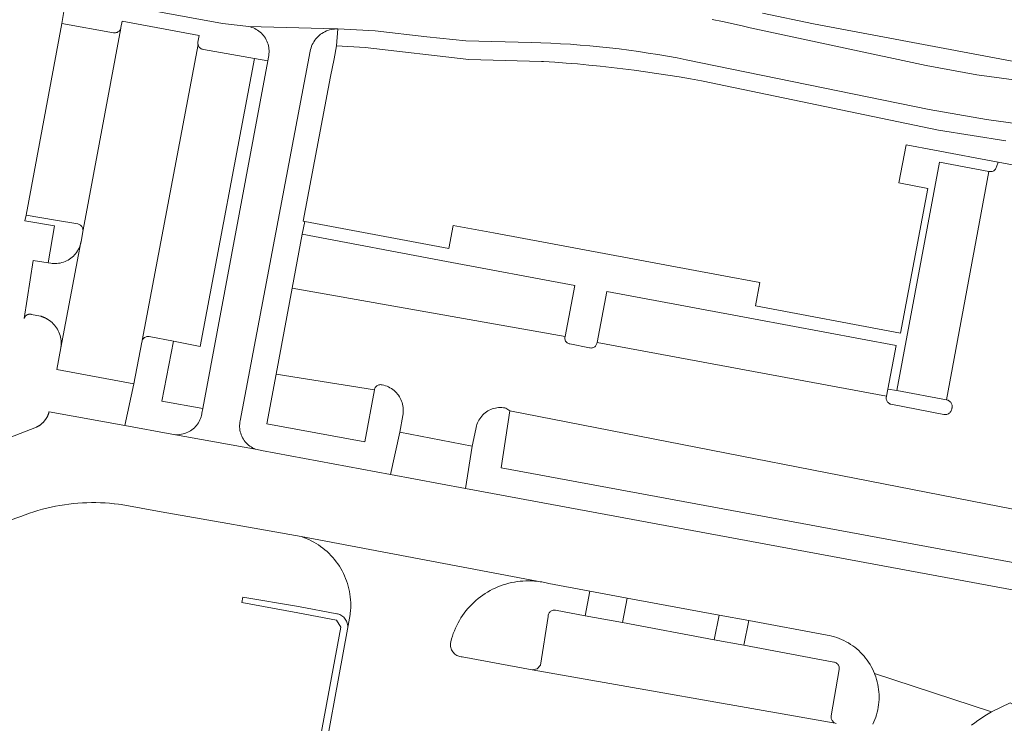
# Model space of a CAD drawing. Extents: x 152825 to 164088, y 457113 to 463005.
# Tile 162 of 256: x 157750 to 157826, y 460336 to 460391. Entities that reach past the tile are written whole.
import ezdxf

# ---------------------------------------------------------------- set-up
doc = ezdxf.new("R2010")
doc.units = 0
doc.header["$LTSCALE"] = 0.5
for name, color, linetype, lineweight in [('B-PV-VH-GESLOTENVERHARDING_ASFALT-GV', 251, 'CONTINUOUS', 18), ('B-PV-VH-ONVERHARD_ZAND-GV', 251, 'CONTINUOUS', 18), ('B-PV-VH-OPENVERHARDING_BETONSTRAATSTEEN-GV', 251, 'CONTINUOUS', 18)]:
    doc.layers.add(name, color=color, linetype=linetype, lineweight=lineweight)

msp = doc.modelspace()

# ---------------------------------------------------------------- linework, layer by layer
at = {"layer": 'B-PV-VH-GESLOTENVERHARDING_ASFALT-GV', "flags": 128}
for points in [[(157758.897, 460391.499), (157765.775, 460390.234), (157767.784, 460390.002), (157774.511, 460389.818), (157774.639, 460389.817), (157774.642, 460389.817), (157777.496, 460389.668), (157781.468, 460389.216), (157784.48, 460388.913), (157789.5, 460388.777), (157790.253, 460388.753), (157791.006, 460388.722), (157791.758, 460388.682), (157792.51, 460388.634), (157793.261, 460388.578), (157794.012, 460388.515), (157794.762, 460388.443), (157795.511, 460388.364), (157796.26, 460388.276), (157797.007, 460388.181), (157797.753, 460388.077), (157798.498, 460387.966), (157799.242, 460387.847), (157799.985, 460387.72), (157800.726, 460387.585), (157801.424, 460387.45), (157820.082, 460383.629), (157824.493, 460382.846), (157828.767, 460382.268)], [(157807.287, 460391.027), (157811.215, 460390.219), (157828.932, 460386.868)], [(157827.547, 460385.77), (157823.761, 460386.301), (157819.872, 460387.007), (157806.324, 460389.912), (157805.818, 460390.03), (157805.017, 460390.209), (157804.215, 460390.38), (157803.411, 460390.543)]]:
    msp.add_lwpolyline(points, dxfattribs=at)
msp.add_lwpolyline([(157774.511, 460389.818), (157767.784, 460390.002), (157767.905, 460389.974), (157768.025, 460389.938), (157768.141, 460389.895), (157768.255, 460389.844), (157768.365, 460389.786), (157768.472, 460389.721), (157768.573, 460389.649), (157768.67, 460389.571), (157768.762, 460389.487), (157768.849, 460389.397), (157768.929, 460389.302), (157769.003, 460389.202), (157769.071, 460389.097), (157769.131, 460388.989), (157769.185, 460388.876), (157769.231, 460388.76), (157769.269, 460388.642), (157769.301, 460388.521), (157769.324, 460388.399), (157769.339, 460388.275), (157769.346, 460388.151), (157769.346, 460388.027), (157769.337, 460387.902), (157769.32, 460387.779), (157769.296, 460387.657), (157769.293, 460387.645), (157769.242, 460387.374), (157764.259, 460360.65), (157764.192, 460360.292), (157764.184, 460360.238), (157764.159, 460360.116), (157764.126, 460359.996), (157764.086, 460359.878), (157764.038, 460359.763), (157763.984, 460359.652), (157763.922, 460359.544), (157763.853, 460359.44), (157763.777, 460359.341), (157763.696, 460359.247), (157763.608, 460359.159), (157763.516, 460359.076), (157763.418, 460358.999), (157763.315, 460358.929), (157763.208, 460358.866), (157763.097, 460358.81), (157762.982, 460358.76), (157762.865, 460358.719), (157762.746, 460358.685), (157762.624, 460358.658), (157762.501, 460358.64), (157762.377, 460358.629), (157762.253, 460358.627), (157761.882, 460358.667), (157768.427, 460357.484), (157768.311, 460357.523), (157768.197, 460357.57), (157768.087, 460357.624), (157767.98, 460357.686), (157767.877, 460357.754), (157767.78, 460357.828), (157767.687, 460357.909), (157767.599, 460357.996), (157767.518, 460358.088), (157767.442, 460358.185), (157767.373, 460358.287), (157767.311, 460358.394), (157767.256, 460358.503), (157767.208, 460358.617), (157767.168, 460358.733), (157767.135, 460358.852), (157767.11, 460358.972), (157767.093, 460359.094), (157767.084, 460359.217), (157767.083, 460359.34), (157767.089, 460359.463), (157767.104, 460359.585), (157767.127, 460359.706), (157772.515, 460388.119), (157772.542, 460388.245), (157772.578, 460388.369), (157772.62, 460388.491), (157772.67, 460388.609), (157772.728, 460388.725), (157772.792, 460388.836), (157772.864, 460388.944), (157772.942, 460389.046), (157773.026, 460389.144), (157773.116, 460389.236), (157773.211, 460389.323), (157773.312, 460389.403), (157773.417, 460389.478), (157773.527, 460389.545), (157773.641, 460389.605), (157773.758, 460389.659), (157773.879, 460389.705), (157774.002, 460389.743), (157774.127, 460389.774), (157774.254, 460389.796), (157774.382, 460389.811)], close=True, dxfattribs=at)
at = {"layer": 'B-PV-VH-ONVERHARD_ZAND-GV', "flags": 128}
msp.add_lwpolyline([(157753.945, 460393.488), (157753.426, 460390.242), (157757.386, 460389.526), (157757.418, 460389.521), (157757.481, 460389.518), (157757.544, 460389.522), (157757.605, 460389.535), (157757.665, 460389.555), (157757.721, 460389.583), (157757.774, 460389.617), (157757.822, 460389.658), (157757.864, 460389.705), (157757.9, 460389.757), (157757.929, 460389.813), (157757.951, 460389.872), (157757.965, 460389.933), (157758.068, 460390.409), (157763.987, 460389.3), (157763.883, 460388.808), (157763.878, 460388.767), (157763.876, 460388.705), (157763.882, 460388.643), (157763.886, 460388.623), (157763.897, 460388.582), (157763.919, 460388.524), (157763.948, 460388.469), (157763.984, 460388.418), (157764.026, 460388.373), (157764.074, 460388.333), (157764.126, 460388.299), (157764.183, 460388.273), (157764.242, 460388.254), (157764.303, 460388.243), (157768.237, 460387.539), (157769.242, 460387.374), (157769.293, 460387.645), (157769.296, 460387.657), (157769.32, 460387.779), (157769.337, 460387.902), (157769.346, 460388.027), (157769.346, 460388.151), (157769.339, 460388.275), (157769.324, 460388.399), (157769.301, 460388.521), (157769.269, 460388.642), (157769.231, 460388.76), (157769.185, 460388.876), (157769.131, 460388.989), (157769.071, 460389.097), (157769.003, 460389.202), (157768.929, 460389.302), (157768.849, 460389.397), (157768.762, 460389.487), (157768.67, 460389.571), (157768.573, 460389.649), (157768.472, 460389.721), (157768.365, 460389.786), (157768.255, 460389.844), (157768.141, 460389.895), (157768.025, 460389.938), (157767.905, 460389.974), (157767.784, 460390.002), (157765.775, 460390.234), (157758.897, 460391.499)], dxfattribs=at)
msp.add_lwpolyline([(157769.242, 460387.374), (157768.237, 460387.539), (157764.052, 460365.408), (157761.991, 460365.806), (157761.109, 460361.206), (157764.259, 460360.65)], close=True, dxfattribs=at)
at = {"layer": 'B-PV-VH-OPENVERHARDING_BETONSTRAATSTEEN-GV', "flags": 128}
for points in [[(157757.386, 460389.526), (157753.426, 460390.242), (157750.686, 460375.493), (157752.919, 460375.119), (157754.636, 460374.832), (157754.698, 460374.817), (157754.757, 460374.794), (157754.812, 460374.764), (157754.864, 460374.727), (157754.91, 460374.683), (157754.951, 460374.635), (157754.985, 460374.581), (157755.012, 460374.524), (157755.032, 460374.464), (157755.044, 460374.402), (157755.047, 460374.365), (157757.951, 460389.872), (157757.929, 460389.813), (157757.9, 460389.757), (157757.864, 460389.705), (157757.822, 460389.658), (157757.774, 460389.617), (157757.721, 460389.583), (157757.665, 460389.555), (157757.605, 460389.535), (157757.544, 460389.522), (157757.481, 460389.518), (157757.418, 460389.521)], [(157753.026, 460363.633), (157758.963, 460362.541), (157759.572, 460365.744), (157759.581, 460365.805), (157759.598, 460365.863), (157759.6, 460365.87), (157763.886, 460388.623), (157763.882, 460388.643), (157763.876, 460388.705), (157763.878, 460388.767), (157763.883, 460388.808), (157763.987, 460389.3), (157758.068, 460390.409), (157757.965, 460389.933), (157757.951, 460389.872), (157755.047, 460374.365), (157755.048, 460374.338), (157755.044, 460374.275), (157755.041, 460374.254), (157754.894, 460373.46), (157754.886, 460373.418), (157753.339, 460365.298)], [(157774.534, 460388.511), (157774.639, 460389.817), (157774.511, 460389.818), (157774.382, 460389.811), (157774.254, 460389.796), (157774.127, 460389.774), (157774.002, 460389.743), (157773.879, 460389.705), (157773.758, 460389.659), (157773.641, 460389.605), (157773.527, 460389.545), (157773.417, 460389.478), (157773.312, 460389.403), (157773.211, 460389.323), (157773.116, 460389.236), (157773.026, 460389.144), (157772.942, 460389.046), (157772.864, 460388.944), (157772.792, 460388.836), (157772.728, 460388.725), (157772.67, 460388.609), (157772.62, 460388.491), (157772.578, 460388.369), (157772.542, 460388.245), (157772.515, 460388.119), (157767.127, 460359.706), (157767.104, 460359.585), (157767.089, 460359.463), (157767.083, 460359.34), (157767.084, 460359.217), (157767.093, 460359.094), (157767.11, 460358.972), (157767.135, 460358.852), (157767.168, 460358.733), (157767.208, 460358.617), (157767.256, 460358.503), (157767.311, 460358.394), (157767.373, 460358.287), (157767.442, 460358.185), (157767.518, 460358.088), (157767.599, 460357.996), (157767.687, 460357.909), (157767.78, 460357.828), (157767.877, 460357.754), (157767.98, 460357.686), (157768.087, 460357.624), (157768.197, 460357.57), (157768.311, 460357.523), (157768.427, 460357.484), (157768.546, 460357.452), (157768.667, 460357.428), (157768.778, 460357.413), (157778.674, 460355.575), (157779.392, 460358.811), (157779.628, 460360.113), (157779.647, 460360.222), (157779.661, 460360.347), (157779.666, 460360.473), (157779.664, 460360.599), (157779.654, 460360.724), (157779.636, 460360.849), (157779.61, 460360.972), (157779.577, 460361.094), (157779.535, 460361.213), (157779.486, 460361.329), (157779.431, 460361.442), (157779.367, 460361.551), (157779.297, 460361.655), (157779.221, 460361.756), (157779.139, 460361.851), (157779.05, 460361.94), (157778.956, 460362.024), (157778.857, 460362.102), (157778.753, 460362.174), (157778.645, 460362.238), (157778.533, 460362.296), (157778.417, 460362.346), (157778.299, 460362.389), (157778.178, 460362.424), (157778.055, 460362.452), (157778.036, 460362.458), (157777.976, 460362.47), (157777.916, 460362.475), (157777.855, 460362.472), (157777.795, 460362.46), (157777.737, 460362.441), (157777.683, 460362.415), (157777.632, 460362.381), (157777.586, 460362.341), (157777.546, 460362.296), (157777.512, 460362.245), (157777.485, 460362.191), (157777.465, 460362.134), (157777.453, 460362.074), (157776.719, 460358.08), (157769.173, 460359.463), (157769.89, 460363.29), (157771.124, 460369.883), (157771.901, 460374.03), (157772.086, 460375.021), (157771.975, 460375.042), (157774.074, 460386.156), (157774.342, 460387.529)], [(157763.897, 460388.582), (157763.886, 460388.623), (157759.6, 460365.87), (157759.622, 460365.92), (157759.654, 460365.972), (157759.692, 460366.02), (157759.736, 460366.063), (157759.785, 460366.099), (157759.838, 460366.129), (157759.895, 460366.152), (157759.955, 460366.167), (157760.016, 460366.174), (157760.077, 460366.173), (157760.128, 460366.166), (157761.991, 460365.806), (157764.052, 460365.408), (157768.237, 460387.539), (157764.303, 460388.243), (157764.242, 460388.254), (157764.183, 460388.273), (157764.126, 460388.299), (157764.074, 460388.333), (157764.026, 460388.373), (157763.984, 460388.418), (157763.948, 460388.469), (157763.919, 460388.524)], [(157820.507, 460380.504), (157818.339, 460380.912), (157817.759, 460377.993), (157820.003, 460377.562), (157817.889, 460366.428), (157806.738, 460368.53), (157807.072, 460370.328), (157804.032, 460370.893), (157786.6, 460374.133), (157783.503, 460374.708), (157783.172, 460372.934), (157772.086, 460375.021), (157771.901, 460374.03), (157782.998, 460371.95), (157792.842, 460370.105), (157792.112, 460366.177), (157792.108, 460366.165), (157792.095, 460366.108), (157792.09, 460366.049), (157792.092, 460365.99), (157792.103, 460365.931), (157792.121, 460365.875), (157792.147, 460365.822), (157792.18, 460365.772), (157792.219, 460365.728), (157792.264, 460365.689), (157792.313, 460365.657), (157792.366, 460365.631), (157792.423, 460365.613), (157792.481, 460365.603), (157793.985, 460365.305), (157794.042, 460365.295), (157794.103, 460365.291), (157794.164, 460365.296), (157794.224, 460365.309), (157794.282, 460365.329), (157794.337, 460365.356), (157794.387, 460365.391), (157794.433, 460365.432), (157794.473, 460365.478), (157794.506, 460365.53), (157794.533, 460365.585), (157794.552, 460365.643), (157794.564, 460365.703), (157795.302, 460369.647), (157806.588, 460367.532), (157817.564, 460365.475), (157816.919, 460362.138), (157817.602, 460362.013), (157820.879, 460379.576), (157824.669, 460378.868), (157824.699, 460378.86), (157824.761, 460378.851), (157824.823, 460378.85), (157824.885, 460378.856), (157824.946, 460378.871), (157825.005, 460378.893), (157825.06, 460378.922), (157825.111, 460378.958), (157825.156, 460379.001), (157825.196, 460379.049), (157825.23, 460379.101), (157825.257, 460379.158), (157825.276, 460379.217), (157825.41, 460379.581)], [(157824.669, 460378.868), (157820.879, 460379.576), (157817.602, 460362.013), (157821.434, 460361.306)], [(157752.919, 460375.119), (157750.686, 460375.493), (157750.568, 460375.069), (157752.85, 460374.679), (157752.356, 460371.842), (157752.58, 460371.805), (157752.663, 460371.794), (157752.79, 460371.784), (157752.918, 460371.782), (157753.045, 460371.788), (157753.172, 460371.802), (157753.298, 460371.823), (157753.422, 460371.853), (157753.544, 460371.891), (157753.664, 460371.935), (157753.78, 460371.988), (157753.893, 460372.047), (157754.002, 460372.114), (157754.107, 460372.187), (157754.207, 460372.266), (157754.302, 460372.352), (157754.391, 460372.443), (157754.474, 460372.54), (157754.551, 460372.642), (157754.622, 460372.749), (157754.685, 460372.859), (157754.742, 460372.974), (157754.791, 460373.091), (157754.833, 460373.212), (157754.867, 460373.335), (157754.886, 460373.418), (157754.894, 460373.46), (157755.041, 460374.254), (157755.044, 460374.275), (157755.048, 460374.338), (157755.047, 460374.365), (157755.044, 460374.402), (157755.032, 460374.464), (157755.012, 460374.524), (157754.985, 460374.581), (157754.951, 460374.635), (157754.91, 460374.683), (157754.864, 460374.727), (157754.812, 460374.764), (157754.757, 460374.794), (157754.698, 460374.817), (157754.636, 460374.832)], [(157782.998, 460371.95), (157771.901, 460374.03), (157771.124, 460369.883), (157792.112, 460366.177), (157792.842, 460370.105)], [(157754.886, 460373.418), (157754.867, 460373.335), (157754.833, 460373.212), (157754.791, 460373.091), (157754.742, 460372.974), (157754.685, 460372.859), (157754.622, 460372.749), (157754.551, 460372.642), (157754.474, 460372.54), (157754.391, 460372.443), (157754.302, 460372.352), (157754.207, 460372.266), (157754.107, 460372.187), (157754.002, 460372.114), (157753.893, 460372.047), (157753.78, 460371.988), (157753.664, 460371.935), (157753.544, 460371.891), (157753.422, 460371.853), (157753.298, 460371.823), (157753.172, 460371.802), (157753.045, 460371.788), (157752.918, 460371.782), (157752.79, 460371.784), (157752.663, 460371.794), (157752.58, 460371.805), (157752.356, 460371.842), (157751.225, 460372.03), (157750.528, 460367.571), (157750.53, 460367.579), (157750.533, 460367.586), (157750.535, 460367.594), (157750.538, 460367.601), (157750.54, 460367.608), (157750.543, 460367.615), (157750.546, 460367.623), (157750.549, 460367.63), (157750.553, 460367.637), (157750.556, 460367.644), (157750.56, 460367.651), (157750.563, 460367.658), (157750.567, 460367.665), (157750.571, 460367.671), (157750.575, 460367.678), (157750.579, 460367.685), (157750.583, 460367.691), (157750.587, 460367.698), (157750.592, 460367.704), (157750.596, 460367.71), (157750.601, 460367.717), (157750.606, 460367.723), (157750.611, 460367.729), (157750.616, 460367.735), (157750.621, 460367.741), (157750.626, 460367.747), (157750.631, 460367.752), (157750.637, 460367.758), (157750.642, 460367.763), (157750.648, 460367.769), (157750.653, 460367.774), (157750.659, 460367.779), (157750.665, 460367.785), (157750.671, 460367.79), (157750.677, 460367.795), (157750.683, 460367.799), (157750.689, 460367.804), (157750.695, 460367.809), (157750.702, 460367.813), (157750.708, 460367.818), (157750.715, 460367.822), (157750.721, 460367.826), (157750.728, 460367.83), (157750.735, 460367.834), (157750.742, 460367.838), (157750.748, 460367.841), (157750.755, 460367.845), (157750.762, 460367.848), (157750.769, 460367.852), (157750.776, 460367.855), (157750.784, 460367.858), (157750.791, 460367.861), (157750.798, 460367.864), (157750.805, 460367.867), (157750.813, 460367.869), (157750.82, 460367.872), (157750.828, 460367.874), (157750.835, 460367.876), (157750.843, 460367.878), (157750.85, 460367.88), (157750.858, 460367.882), (157750.865, 460367.883), (157750.873, 460367.885), (157750.881, 460367.886), (157750.888, 460367.888), (157750.896, 460367.889), (157750.904, 460367.89), (157750.912, 460367.89), (157750.919, 460367.891), (157750.927, 460367.892), (157750.935, 460367.892), (157750.943, 460367.892), (157750.95, 460367.893), (157750.958, 460367.893), (157750.966, 460367.893), (157750.974, 460367.892), (157750.982, 460367.892), (157750.989, 460367.891), (157750.997, 460367.891), (157751.005, 460367.89), (157751.013, 460367.889), (157751.02, 460367.888), (157751.028, 460367.887), (157751.036, 460367.885), (157751.043, 460367.884), (157751.051, 460367.882), (157751.059, 460367.881), (157751.066, 460367.879), (157751.074, 460367.877), (157751.081, 460367.875), (157751.089, 460367.872), (157751.096, 460367.87), (157751.784, 460367.735), (157751.817, 460367.726), (157751.85, 460367.716), (157751.883, 460367.705), (157751.916, 460367.694), (157751.948, 460367.682), (157751.981, 460367.67), (157752.013, 460367.657), (157752.045, 460367.644), (157752.076, 460367.63), (157752.108, 460367.616), (157752.139, 460367.601), (157752.17, 460367.586), (157752.2, 460367.57), (157752.231, 460367.553), (157752.261, 460367.536), (157752.29, 460367.519), (157752.32, 460367.501), (157752.349, 460367.485), (157752.458, 460367.412), (157752.563, 460367.333), (157752.663, 460367.248), (157752.757, 460367.156), (157752.846, 460367.059), (157752.929, 460366.957), (157753.005, 460366.85), (157753.074, 460366.739), (157753.137, 460366.623), (157753.193, 460366.504), (157753.241, 460366.382), (157753.282, 460366.257), (157753.315, 460366.13), (157753.34, 460366.001), (157753.357, 460365.87), (157753.366, 460365.739), (157753.368, 460365.608), (157753.361, 460365.477), (157753.346, 460365.346), (157753.339, 460365.298)], [(157806.588, 460367.532), (157795.302, 460369.647), (157794.564, 460365.703), (157816.811, 460361.578), (157816.919, 460362.138), (157817.564, 460365.475)], [(157760.077, 460366.173), (157760.016, 460366.174), (157759.955, 460366.167), (157759.895, 460366.152), (157759.838, 460366.129), (157759.785, 460366.099), (157759.736, 460366.063), (157759.692, 460366.02), (157759.654, 460365.972), (157759.622, 460365.92), (157759.6, 460365.87), (157759.598, 460365.863), (157759.581, 460365.805), (157759.572, 460365.744), (157758.963, 460362.541), (157758.271, 460359.324), (157761.882, 460358.667), (157762.253, 460358.627), (157762.377, 460358.629), (157762.501, 460358.64), (157762.624, 460358.658), (157762.746, 460358.685), (157762.865, 460358.719), (157762.982, 460358.76), (157763.097, 460358.81), (157763.208, 460358.866), (157763.315, 460358.929), (157763.418, 460358.999), (157763.516, 460359.076), (157763.608, 460359.159), (157763.696, 460359.247), (157763.777, 460359.341), (157763.853, 460359.44), (157763.922, 460359.544), (157763.984, 460359.652), (157764.038, 460359.763), (157764.086, 460359.878), (157764.126, 460359.996), (157764.159, 460360.116), (157764.184, 460360.238), (157764.192, 460360.292), (157764.259, 460360.65), (157761.109, 460361.206), (157761.991, 460365.806), (157760.128, 460366.166)], [(157777.453, 460362.074), (157769.89, 460363.29), (157769.173, 460359.463), (157776.719, 460358.08)], [(157828.784, 460352.464), (157787.87, 460360.464), (157787.193, 460356.087), (157828.058, 460348.52), (157828.276, 460349.705)], [(157789.53, 460347.391), (157789.308, 460347.396), (157789.087, 460347.393), (157788.865, 460347.382), (157788.645, 460347.363), (157788.425, 460347.337), (157788.206, 460347.302), (157787.989, 460347.259), (157787.773, 460347.209), (157787.56, 460347.151), (157787.348, 460347.085), (157787.139, 460347.011), (157786.933, 460346.93), (157786.73, 460346.842), (157786.53, 460346.746), (157786.334, 460346.643), (157786.142, 460346.534), (157785.954, 460346.417), (157785.77, 460346.293), (157785.591, 460346.163), (157785.416, 460346.027), (157785.247, 460345.885), (157785.083, 460345.736), (157784.924, 460345.581), (157784.771, 460345.421), (157784.624, 460345.256), (157784.483, 460345.085), (157784.348, 460344.909), (157784.22, 460344.729), (157784.098, 460344.544), (157783.983, 460344.355), (157783.874, 460344.162), (157783.773, 460343.964), (157783.68, 460343.764), (157783.593, 460343.56), (157783.514, 460343.353), (157783.442, 460343.144), (157783.378, 460342.932), (157783.322, 460342.718), (157783.315, 460342.689), (157783.3, 460342.604), (157783.293, 460342.518), (157783.294, 460342.432), (157783.304, 460342.346), (157783.321, 460342.261), (157783.345, 460342.179), (157783.378, 460342.099), (157783.417, 460342.022), (157783.464, 460341.949), (157783.517, 460341.881), (157783.576, 460341.819), (157783.641, 460341.762), (157783.71, 460341.711), (157783.784, 460341.666), (157783.862, 460341.629), (157783.943, 460341.6), (157784.026, 460341.578), (157784.111, 460341.563), (157784.189, 460341.557), (157789.58, 460340.543), (157789.955, 460340.631), (157790.205, 460340.925), (157790.802, 460344.644), (157790.803, 460344.706), (157790.811, 460344.767), (157790.828, 460344.827), (157790.852, 460344.884), (157790.883, 460344.937), (157790.921, 460344.986), (157790.965, 460345.03), (157791.014, 460345.068), (157791.067, 460345.099), (157791.124, 460345.123), (157791.184, 460345.139), (157791.245, 460345.148), (157791.307, 460345.148), (157791.369, 460345.141), (157791.378, 460345.139), (157793.645, 460344.717), (157794.018, 460346.603), (157790.864, 460347.187), (157790.754, 460347.215), (157790.643, 460347.242), (157790.532, 460347.266), (157790.421, 460347.288), (157790.309, 460347.308), (157790.196, 460347.327), (157790.084, 460347.343), (157789.971, 460347.357), (157789.751, 460347.378)], [(157803.943, 460344.764), (157796.866, 460346.075), (157796.521, 460344.181), (157803.554, 460342.871)], [(157791.369, 460345.141), (157791.307, 460345.148), (157791.245, 460345.148), (157791.184, 460345.139), (157791.124, 460345.123), (157791.067, 460345.099), (157791.014, 460345.068), (157790.965, 460345.03), (157790.921, 460344.986), (157790.883, 460344.937), (157790.852, 460344.884), (157790.828, 460344.827), (157790.811, 460344.767), (157790.803, 460344.706), (157790.802, 460344.644), (157790.205, 460340.925), (157789.955, 460340.631), (157789.58, 460340.543), (157812.88, 460336.459), (157812.822, 460336.484), (157812.769, 460336.516), (157812.72, 460336.554), (157812.676, 460336.599), (157812.639, 460336.648), (157812.608, 460336.702), (157812.584, 460336.76), (157812.568, 460336.82), (157812.56, 460336.882), (157812.559, 460336.944), (157812.567, 460337.006), (157813.177, 460340.579), (157813.18, 460340.6), (157813.183, 460340.664), (157813.179, 460340.727), (157813.166, 460340.789), (157813.146, 460340.85), (157813.118, 460340.907), (157813.084, 460340.96), (157813.043, 460341.008), (157812.996, 460341.051), (157812.944, 460341.088), (157812.888, 460341.117), (157812.829, 460341.14), (157812.767, 460341.155), (157805.835, 460342.446), (157803.554, 460342.871), (157796.521, 460344.181), (157793.645, 460344.717), (157791.378, 460345.139)]]:
    msp.add_lwpolyline(points, close=True, dxfattribs=at)
for points in [[(157828.767, 460382.268), (157824.493, 460382.846), (157820.082, 460383.629), (157801.424, 460387.45), (157800.726, 460387.585), (157799.985, 460387.72), (157799.242, 460387.847), (157798.498, 460387.966), (157797.753, 460388.077), (157797.007, 460388.181), (157796.26, 460388.276), (157795.511, 460388.364), (157794.762, 460388.443), (157794.012, 460388.515), (157793.261, 460388.578), (157792.51, 460388.634), (157791.758, 460388.682), (157791.006, 460388.722), (157790.253, 460388.753), (157789.5, 460388.777), (157784.48, 460388.913), (157781.468, 460389.216), (157777.496, 460389.668), (157774.642, 460389.817), (157774.639, 460389.817), (157774.534, 460388.511), (157776.736, 460388.397), (157784.696, 460387.48), (157790.298, 460387.321), (157790.436, 460387.313), (157791.31, 460387.258), (157792.183, 460387.194), (157793.056, 460387.123), (157793.929, 460387.044), (157794.8, 460386.957), (157795.671, 460386.861), (157796.54, 460386.758), (157797.409, 460386.647), (157798.277, 460386.528), (157799.143, 460386.401), (157800.009, 460386.266), (157800.873, 460386.124), (157801.736, 460385.973), (157802.597, 460385.815), (157803.457, 460385.648), (157804.315, 460385.474), (157805.172, 460385.292), (157820.82, 460382.023), (157825.98, 460381.205)], [(157831.267, 460378.478), (157825.41, 460379.581), (157825.276, 460379.217), (157825.257, 460379.158), (157825.23, 460379.101), (157825.196, 460379.049), (157825.156, 460379.001), (157825.111, 460378.958), (157825.06, 460378.922), (157825.005, 460378.893), (157824.946, 460378.871), (157824.885, 460378.856), (157824.823, 460378.85), (157824.761, 460378.851), (157824.699, 460378.86), (157824.669, 460378.868), (157821.434, 460361.306), (157821.496, 460361.292), (157821.556, 460361.271), (157821.613, 460361.242), (157821.666, 460361.206), (157821.714, 460361.164), (157821.756, 460361.117), (157821.792, 460361.064), (157821.821, 460361.008), (157821.843, 460360.948), (157821.857, 460360.885), (157821.863, 460360.822), (157821.861, 460360.758), (157821.852, 460360.696), (157821.843, 460360.662), (157821.833, 460360.597), (157821.816, 460360.534), (157821.791, 460360.473), (157821.759, 460360.416), (157821.72, 460360.363), (157821.675, 460360.315), (157821.624, 460360.273), (157821.569, 460360.237), (157821.51, 460360.209), (157821.448, 460360.187), (157821.384, 460360.174), (157821.318, 460360.168), (157821.253, 460360.171), (157821.233, 460360.173), (157817.155, 460360.967), (157817.096, 460360.987), (157817.039, 460361.015), (157816.987, 460361.05), (157816.94, 460361.091), (157816.898, 460361.137), (157816.862, 460361.189), (157816.833, 460361.245), (157816.812, 460361.304), (157816.798, 460361.365), (157816.792, 460361.427), (157816.794, 460361.49), (157816.804, 460361.552), (157816.811, 460361.578), (157794.564, 460365.703), (157794.552, 460365.643), (157794.533, 460365.585), (157794.506, 460365.53), (157794.473, 460365.478), (157794.433, 460365.432), (157794.387, 460365.391), (157794.337, 460365.356), (157794.282, 460365.329), (157794.224, 460365.309), (157794.164, 460365.296), (157794.103, 460365.291), (157794.042, 460365.295), (157793.985, 460365.305), (157792.481, 460365.603), (157792.423, 460365.613), (157792.366, 460365.631), (157792.313, 460365.657), (157792.264, 460365.689), (157792.219, 460365.728), (157792.18, 460365.772), (157792.147, 460365.822), (157792.121, 460365.875), (157792.103, 460365.931), (157792.092, 460365.99), (157792.09, 460366.049), (157792.095, 460366.108), (157792.108, 460366.165), (157792.112, 460366.177), (157771.124, 460369.883), (157769.89, 460363.29), (157777.453, 460362.074), (157777.465, 460362.134), (157777.485, 460362.191), (157777.512, 460362.245), (157777.546, 460362.296), (157777.586, 460362.341), (157777.632, 460362.381), (157777.683, 460362.415), (157777.737, 460362.441), (157777.795, 460362.46), (157777.855, 460362.472), (157777.916, 460362.475), (157777.976, 460362.47), (157778.036, 460362.458), (157778.055, 460362.452), (157778.178, 460362.424), (157778.299, 460362.389), (157778.417, 460362.346), (157778.533, 460362.296), (157778.645, 460362.238), (157778.753, 460362.174), (157778.857, 460362.102), (157778.956, 460362.024), (157779.05, 460361.94), (157779.139, 460361.851), (157779.221, 460361.756), (157779.297, 460361.655), (157779.367, 460361.551), (157779.431, 460361.442), (157779.486, 460361.329), (157779.535, 460361.213), (157779.577, 460361.094), (157779.61, 460360.972), (157779.636, 460360.849), (157779.654, 460360.724), (157779.664, 460360.599), (157779.666, 460360.473), (157779.661, 460360.347), (157779.647, 460360.222), (157779.628, 460360.113), (157779.392, 460358.811), (157784.974, 460357.735), (157785.241, 460359.055), (157785.262, 460359.177), (157785.29, 460359.298), (157785.327, 460359.416), (157785.371, 460359.532), (157785.422, 460359.645), (157785.48, 460359.754), (157785.546, 460359.86), (157785.618, 460359.961), (157785.696, 460360.057), (157785.781, 460360.147), (157785.871, 460360.233), (157785.966, 460360.312), (157786.067, 460360.385), (157786.171, 460360.451), (157786.28, 460360.51), (157786.393, 460360.562), (157786.508, 460360.607), (157786.626, 460360.644), (157786.747, 460360.674), (157786.869, 460360.696), (157786.992, 460360.709), (157787.116, 460360.715), (157787.24, 460360.713), (157787.363, 460360.703), (157787.486, 460360.685), (157787.555, 460360.671), (157787.87, 460360.464), (157828.784, 460352.464)], [(157828.013, 460346.414), (157784.449, 460354.503), (157778.674, 460355.575), (157768.778, 460357.413), (157768.667, 460357.428), (157768.546, 460357.452), (157768.427, 460357.484), (157761.882, 460358.667), (157758.271, 460359.324), (157752.438, 460360.385), (157752.43, 460360.355), (157752.421, 460360.324), (157752.412, 460360.295), (157752.402, 460360.265), (157752.392, 460360.235), (157752.381, 460360.205), (157752.37, 460360.176), (157752.358, 460360.147), (157752.346, 460360.118), (157752.333, 460360.089), (157752.319, 460360.061), (157752.306, 460360.033), (157752.291, 460360.005), (157752.277, 460359.977), (157752.261, 460359.949), (157752.246, 460359.922), (157752.229, 460359.895), (157752.213, 460359.869), (157752.196, 460359.842), (157752.178, 460359.816), (157752.16, 460359.791), (157752.142, 460359.765), (157752.123, 460359.74), (157752.104, 460359.715), (157752.084, 460359.691), (157752.064, 460359.667), (157752.043, 460359.643), (157752.022, 460359.62), (157752.001, 460359.597), (157751.979, 460359.574), (157751.957, 460359.552), (157751.934, 460359.53), (157751.911, 460359.508), (157751.888, 460359.487), (157751.864, 460359.466), (157751.84, 460359.446), (157751.816, 460359.426), (157751.791, 460359.407), (157751.766, 460359.388), (157751.741, 460359.369), (157751.715, 460359.351), (157751.689, 460359.334), (157751.663, 460359.316), (157751.636, 460359.3), (157751.609, 460359.283), (157751.582, 460359.268), (157751.555, 460359.252), (157751.527, 460359.237), (157751.499, 460359.223), (157751.471, 460359.209), (157746.752, 460357.382)], [(157828.058, 460348.52), (157787.193, 460356.087), (157787.87, 460360.464), (157787.555, 460360.671), (157787.486, 460360.685), (157787.363, 460360.703), (157787.24, 460360.713), (157787.116, 460360.715), (157786.992, 460360.709), (157786.869, 460360.696), (157786.747, 460360.674), (157786.626, 460360.644), (157786.508, 460360.607), (157786.393, 460360.562), (157786.28, 460360.51), (157786.171, 460360.451), (157786.067, 460360.385), (157785.966, 460360.312), (157785.871, 460360.233), (157785.781, 460360.147), (157785.696, 460360.057), (157785.618, 460359.961), (157785.546, 460359.86), (157785.48, 460359.754), (157785.422, 460359.645), (157785.371, 460359.532), (157785.327, 460359.416), (157785.29, 460359.298), (157785.262, 460359.177), (157785.241, 460359.055), (157784.974, 460357.735), (157784.449, 460354.503), (157828.013, 460346.414)], [(157748.369, 460351.687), (157750.271, 460352.349), (157750.595, 460352.473), (157750.922, 460352.59), (157751.252, 460352.699), (157751.584, 460352.801), (157751.919, 460352.895), (157752.255, 460352.981), (157752.593, 460353.059), (157752.934, 460353.13), (157753.275, 460353.193), (157753.618, 460353.247), (157753.962, 460353.294), (157754.307, 460353.333), (157754.653, 460353.365), (157755, 460353.388), (157755.347, 460353.403), (157755.694, 460353.41), (157756.041, 460353.409), (157756.389, 460353.4), (157756.736, 460353.383), (157757.082, 460353.358), (157757.428, 460353.325), (157757.477, 460353.319), (157757.773, 460353.284), (157757.98, 460353.256), (157761.051, 460352.711), (157766.182, 460351.801), (157767.328, 460351.598), (157771.815, 460350.802), (157789.971, 460347.357), (157790.084, 460347.343), (157790.196, 460347.327), (157790.309, 460347.308), (157790.421, 460347.288), (157790.532, 460347.266), (157790.643, 460347.242), (157790.754, 460347.215), (157790.864, 460347.187), (157794.018, 460346.603), (157796.866, 460346.075), (157803.943, 460344.764), (157806.228, 460344.34), (157812.252, 460343.224), (157812.43, 460343.189), (157812.621, 460343.144), (157812.811, 460343.091), (157812.998, 460343.031), (157813.182, 460342.962), (157813.364, 460342.887), (157813.542, 460342.804), (157813.717, 460342.714), (157813.888, 460342.617), (157814.055, 460342.513), (157814.217, 460342.402), (157814.375, 460342.285), (157814.528, 460342.161), (157814.676, 460342.032), (157814.818, 460341.896), (157814.955, 460341.755), (157815.086, 460341.608), (157815.211, 460341.456), (157815.33, 460341.299), (157815.442, 460341.138), (157815.547, 460340.972), (157815.646, 460340.802), (157815.737, 460340.628), (157815.822, 460340.45), (157815.899, 460340.269), (157824.894, 460337.32), (157826.332, 460338.008)], [(157812.939, 460336.441), (157812.88, 460336.459), (157789.58, 460340.543), (157784.189, 460341.557), (157784.111, 460341.563), (157784.026, 460341.578), (157783.943, 460341.6), (157783.862, 460341.629), (157783.784, 460341.666), (157783.71, 460341.711), (157783.641, 460341.762), (157783.576, 460341.819), (157783.517, 460341.881), (157783.464, 460341.949), (157783.417, 460342.022), (157783.378, 460342.099), (157783.345, 460342.179), (157783.321, 460342.261), (157783.304, 460342.346), (157783.294, 460342.432), (157783.293, 460342.518), (157783.3, 460342.604), (157783.315, 460342.689), (157783.322, 460342.718), (157783.378, 460342.932), (157783.442, 460343.144), (157783.514, 460343.353), (157783.593, 460343.56), (157783.68, 460343.764), (157783.773, 460343.964), (157783.874, 460344.162), (157783.983, 460344.355), (157784.098, 460344.544), (157784.22, 460344.729), (157784.348, 460344.909), (157784.483, 460345.085), (157784.624, 460345.256), (157784.771, 460345.421), (157784.924, 460345.581), (157785.083, 460345.736), (157785.247, 460345.885), (157785.416, 460346.027), (157785.591, 460346.163), (157785.77, 460346.293), (157785.954, 460346.417), (157786.142, 460346.534), (157786.334, 460346.643), (157786.53, 460346.746), (157786.73, 460346.842), (157786.933, 460346.93), (157787.139, 460347.011), (157787.348, 460347.085), (157787.56, 460347.151), (157787.773, 460347.209), (157787.989, 460347.259), (157788.206, 460347.302), (157788.425, 460347.337), (157788.645, 460347.363), (157788.865, 460347.382), (157789.087, 460347.393), (157789.308, 460347.396), (157789.53, 460347.391), (157789.751, 460347.378), (157789.971, 460347.357), (157771.815, 460350.802), (157772.014, 460350.732), (157772.21, 460350.655), (157772.403, 460350.57), (157772.593, 460350.478), (157772.779, 460350.379), (157772.961, 460350.273), (157773.139, 460350.16), (157773.313, 460350.041), (157773.482, 460349.915), (157773.646, 460349.782), (157773.805, 460349.644), (157773.958, 460349.499), (157774.106, 460349.349), (157774.248, 460349.194), (157774.384, 460349.032), (157774.514, 460348.867), (157774.638, 460348.696), (157774.755, 460348.52), (157774.865, 460348.341), (157774.968, 460348.157), (157775.065, 460347.969), (157775.154, 460347.778), (157775.236, 460347.584), (157775.31, 460347.387), (157775.377, 460347.187), (157775.436, 460346.985), (157775.487, 460346.78), (157775.531, 460346.574), (157775.567, 460346.366), (157775.595, 460346.157), (157775.615, 460345.947), (157775.627, 460345.737), (157775.631, 460345.526), (157775.627, 460345.315), (157775.615, 460345.105), (157775.595, 460344.895), (157775.583, 460344.799), (157775.387, 460343.68), (157773.11, 460331.24)], [(157773.11, 460331.24), (157775.387, 460343.68), (157775.398, 460343.77), (157775.401, 460343.861), (157775.396, 460343.952), (157775.384, 460344.043), (157775.363, 460344.131), (157775.335, 460344.218), (157775.299, 460344.302), (157775.256, 460344.382), (157775.206, 460344.458), (157775.15, 460344.53), (157775.087, 460344.596), (157775.019, 460344.657), (157774.946, 460344.711), (157774.869, 460344.759), (157774.787, 460344.799), (157774.702, 460344.833), (157774.615, 460344.859), (157774.56, 460344.871), (157771.62, 460345.42), (157767.325, 460346.139), (157767.258, 460345.737), (157771.572, 460344.923), (157774.523, 460344.366), (157774.87, 460343.836), (157772.467, 460330.833)], [(157815.77, 460336.371), (157815.852, 460336.55), (157815.926, 460336.732), (157815.993, 460336.917), (157816.052, 460337.104), (157816.103, 460337.294), (157816.147, 460337.486), (157816.183, 460337.679), (157816.211, 460337.874), (157816.231, 460338.07), (157816.244, 460338.266), (157816.248, 460338.462), (157816.244, 460338.659), (157816.232, 460338.855), (157816.212, 460339.051), (157816.184, 460339.246), (157816.149, 460339.439), (157816.105, 460339.631), (157816.054, 460339.821), (157815.995, 460340.008), (157815.929, 460340.194), (157815.899, 460340.269), (157815.822, 460340.45), (157815.737, 460340.628), (157815.646, 460340.802), (157815.547, 460340.972), (157815.442, 460341.138), (157815.33, 460341.299), (157815.211, 460341.456), (157815.086, 460341.608), (157814.955, 460341.755), (157814.818, 460341.896), (157814.676, 460342.032), (157814.528, 460342.161), (157814.375, 460342.285), (157814.217, 460342.402), (157814.055, 460342.513), (157813.888, 460342.617), (157813.717, 460342.714), (157813.542, 460342.804), (157813.364, 460342.887), (157813.182, 460342.962), (157812.998, 460343.031), (157812.811, 460343.091), (157812.621, 460343.144), (157812.43, 460343.189), (157812.252, 460343.224), (157806.228, 460344.34), (157805.835, 460342.446), (157812.767, 460341.155), (157812.829, 460341.14), (157812.888, 460341.117), (157812.944, 460341.088), (157812.996, 460341.051), (157813.043, 460341.008), (157813.084, 460340.96), (157813.118, 460340.907), (157813.146, 460340.85), (157813.166, 460340.789), (157813.179, 460340.727), (157813.183, 460340.664), (157813.18, 460340.6), (157813.177, 460340.579), (157812.567, 460337.006), (157812.559, 460336.944), (157812.56, 460336.882), (157812.568, 460336.82), (157812.584, 460336.76), (157812.608, 460336.702), (157812.639, 460336.648), (157812.676, 460336.599), (157812.72, 460336.554), (157812.769, 460336.516), (157812.822, 460336.484), (157812.88, 460336.459), (157812.939, 460336.441)], [(157823.342, 460336.289), (157823.593, 460336.479), (157823.848, 460336.663), (157824.108, 460336.84), (157824.373, 460337.011), (157824.641, 460337.174), (157824.894, 460337.32), (157815.899, 460340.269), (157815.929, 460340.194), (157815.995, 460340.008), (157816.054, 460339.821), (157816.105, 460339.631), (157816.149, 460339.439), (157816.184, 460339.246), (157816.212, 460339.051), (157816.232, 460338.855), (157816.244, 460338.659), (157816.248, 460338.462), (157816.244, 460338.266), (157816.231, 460338.07), (157816.211, 460337.874), (157816.183, 460337.679), (157816.147, 460337.486), (157816.103, 460337.294), (157816.052, 460337.104), (157815.993, 460336.917), (157815.926, 460336.732), (157815.852, 460336.55), (157815.77, 460336.371)], [(157828.428, 460335.062), (157828.091, 460337.054), (157826.332, 460338.008), (157824.894, 460337.32), (157824.641, 460337.174), (157824.373, 460337.011), (157824.108, 460336.84), (157823.848, 460336.663), (157823.593, 460336.479), (157823.342, 460336.289)]]:
    msp.add_lwpolyline(points, dxfattribs=at)

doc.saveas('drawing.dxf')
